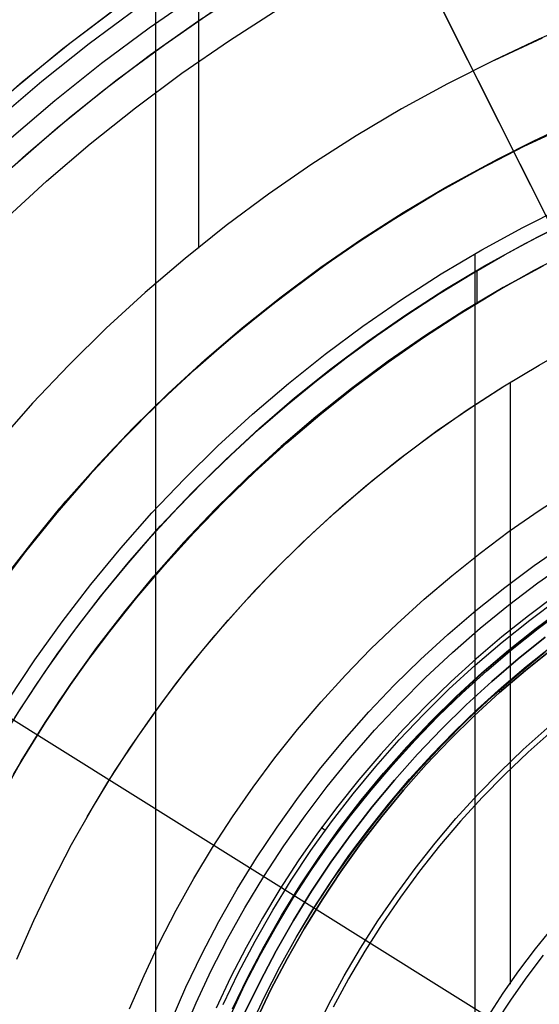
# Model space of a CAD drawing. Header units: millimetres. Extents: x 10802 to 11966, y -167 to 850.
# Tile 71 of 182: x 11343 to 11361, y 498 to 532. Entities that reach past the tile are written whole.
import ezdxf

# ---------------------------------------------------------------- set-up
doc = ezdxf.new("R2010")
doc.units = ezdxf.units.MM
for name, color, linetype in [('1', 7, 'Continuous'), ('color', 7, 'Continuous'), ('luz', 7, 'Continuous')]:
    doc.layers.add(name, color=color, linetype=linetype)

msp = doc.modelspace()

# ---------------------------------------------------------------- linework, layer by layer
at = {"layer": '1', "color": 250, "true_color": 0x111111}
for p, q in [((11347.688, 541.189, 45.792), (11347.688, 424.503, 45.792)), ((11349.189, 538.679, 61.1), (11349.189, 524.181, 61.1)), ((11347.474, 531.86, 241.281), (11349.186, 533.042, 241.281)), ((11350.267, 531.417, 236.621), (11351.963, 532.503, 236.621)), ((11345.803, 530.62, 241.281), (11347.474, 531.86, 241.281)), ((11362.615, 532.138, 61.1), (11361.05, 531.462, 61.1)), ((11348.61, 530.273, 236.621), (11350.267, 531.417, 236.621)), ((11359.508, 530.734, 61.1), (11361.175, 531.502, 61.1)), ((11361.05, 531.462, 61.1), (11359.508, 530.734, 61.1)), ((11344.176, 529.322, 241.281), (11345.803, 530.62, 241.281)), ((11359.508, 530.734, 61.1), (11357.869, 529.909, 61.1)), ((11346.993, 529.073, 236.621), (11348.61, 530.273, 236.621)), ((11357.869, 529.909, 61.1), (11356.26, 529.028, 61.1)), ((11342.594, 527.969, 241.281), (11344.176, 529.322, 241.281)), ((11345.419, 527.817, 236.621), (11346.993, 529.073, 236.621)), ((11356.26, 529.028, 61.1), (11354.682, 528.093, 61.1)), ((11360.87, 527.907, 75.162), (11362.438, 528.629, 75.162)), ((11362.139, 528.503, 64.238), (11360.87, 527.907, 64.238)), ((11360.87, 527.907, 86.085), (11362.139, 528.503, 86.085)), ((11354.682, 528.093, 61.1), (11353.137, 527.103, 61.1)), ((11343.889, 526.508, 236.621), (11345.419, 527.817, 236.621)), ((11359.327, 527.131, 75.162), (11360.87, 527.907, 75.162)), ((11360.87, 527.907, 64.238), (11359.617, 527.276, 64.238)), ((11359.617, 527.276, 86.085), (11360.87, 527.907, 86.085)), ((11353.137, 527.103, 61.1), (11351.627, 526.06, 61.1)), ((11357.813, 526.302, 75.162), (11359.327, 527.131, 75.162)), ((11359.617, 527.276, 64.238), (11358.382, 526.61, 64.238)), ((11358.382, 526.61, 86.085), (11359.617, 527.276, 86.085)), ((11342.405, 525.147, 236.621), (11343.889, 526.508, 236.621)), ((11358.382, 526.61, 64.238), (11357.166, 525.911, 64.238)), ((11357.166, 525.911, 86.085), (11358.382, 526.61, 86.085)), ((11351.627, 526.06, 61.1), (11350.154, 524.966, 61.1)), ((11356.327, 525.422, 75.162), (11357.813, 526.302, 75.162)), ((11357.166, 525.911, 64.238), (11355.97, 525.178, 64.238)), ((11355.97, 525.178, 86.085), (11357.166, 525.911, 86.085)), ((11354.873, 524.491, 75.162), (11356.327, 525.422, 75.162)), ((11360.497, 524.901, 228.525), (11361.962, 525.638, 228.525)), ((11355.97, 525.178, 64.238), (11354.794, 524.414, 64.238)), ((11354.794, 524.414, 86.085), (11355.97, 525.178, 86.085)), ((11360.573, 524.345, 89.131), (11362.013, 525.076, 89.131)), ((11361.015, 524.57, 89.131), (11362.191, 525.163, 89.131)), ((11350.154, 524.966, 61.1), (11348.72, 523.822, 61.1)), ((11359.059, 524.115, 228.525), (11360.497, 524.901, 228.525)), ((11353.453, 523.51, 75.162), (11354.873, 524.491, 75.162)), ((11354.794, 524.414, 64.238), (11353.639, 523.617, 64.238)), ((11353.639, 523.617, 86.085), (11354.794, 524.414, 86.085)), ((11359.159, 523.564, 89.131), (11360.573, 524.345, 89.131)), ((11359.856, 523.945, 89.131), (11361.015, 524.57, 89.131)), ((11357.649, 523.278, 228.525), (11359.059, 524.115, 228.525)), ((11358.822, 523.979, 228.525), (11358.822, 441.714, 228.525)), ((11360.886, 523.413, 95.668), (11362.218, 524.11, 95.668)), ((11348.72, 523.822, 61.1), (11347.326, 522.629, 61.1)), ((11353.639, 523.617, 64.238), (11352.506, 522.789, 64.238)), ((11352.506, 522.789, 86.085), (11353.639, 523.617, 86.085)), ((11358.714, 523.288, 89.131), (11359.856, 523.945, 89.131)), ((11352.066, 522.481, 75.162), (11353.453, 523.51, 75.162)), ((11356.268, 522.394, 228.525), (11357.649, 523.278, 228.525)), ((11357.59, 522.6, 89.131), (11358.714, 523.288, 89.131)), ((11357.773, 522.735, 89.131), (11359.159, 523.564, 89.131)), ((11358.894, 523.394, 89.131), (11358.894, 522.27, 89.131)), ((11359.576, 522.672, 95.668), (11360.886, 523.413, 95.668)), ((11361.198, 523.566, 89.131), (11359.806, 522.804, 89.131)), ((11359.806, 522.804, 92.4), (11361.198, 523.566, 92.4)), ((11347.326, 522.629, 61.1), (11345.974, 521.389, 61.1)), ((11352.506, 522.789, 64.238), (11351.397, 521.93, 64.238)), ((11351.397, 521.93, 86.085), (11352.506, 522.789, 86.085)), ((11356.416, 521.858, 89.131), (11357.773, 522.735, 89.131)), ((11356.485, 521.882, 89.131), (11357.59, 522.6, 89.131)), ((11358.291, 521.89, 95.668), (11359.576, 522.672, 95.668)), ((11359.806, 522.804, 89.131), (11358.44, 521.994, 89.131)), ((11358.44, 521.994, 92.4), (11359.806, 522.804, 92.4)), ((11350.716, 521.404, 75.162), (11352.066, 522.481, 75.162)), ((11354.919, 521.463, 228.525), (11356.268, 522.394, 228.525)), ((11351.397, 521.93, 64.238), (11350.312, 521.042, 64.238)), ((11350.312, 521.042, 86.085), (11351.397, 521.93, 86.085)), ((11358.44, 521.994, 89.131), (11357.103, 521.138, 89.131)), ((11357.103, 521.138, 92.4), (11358.44, 521.994, 92.4)), ((11355.09, 520.936, 89.131), (11356.416, 521.858, 89.131)), ((11355.401, 521.134, 89.131), (11356.485, 521.882, 89.131)), ((11357.031, 521.068, 95.668), (11358.291, 521.89, 95.668)), ((11345.974, 521.389, 61.1), (11344.666, 520.103, 61.1)), ((11349.405, 520.282, 75.162), (11350.716, 521.404, 75.162)), ((11353.602, 520.485, 228.525), (11354.919, 521.463, 228.525)), ((11350.312, 521.042, 64.238), (11349.252, 520.123, 64.238)), ((11349.252, 520.123, 86.085), (11350.312, 521.042, 86.085)), ((11353.797, 519.968, 89.131), (11355.09, 520.936, 89.131)), ((11354.337, 520.356, 89.131), (11355.401, 521.134, 89.131)), ((11357.103, 521.138, 89.131), (11355.797, 520.236, 89.131)), ((11355.797, 520.236, 92.4), (11357.103, 521.138, 92.4)), ((11355.797, 520.206, 95.668), (11357.031, 521.068, 95.668)), ((11361.058, 520.106, 98.631), (11362.281, 520.807, 98.631)), ((11348.132, 519.115, 75.162), (11349.405, 520.282, 75.162)), ((11352.32, 519.463, 228.525), (11353.602, 520.485, 228.525)), ((11353.296, 519.55, 89.131), (11354.337, 520.356, 89.131)), ((11355.797, 520.236, 89.131), (11354.522, 519.29, 89.131)), ((11354.522, 519.29, 92.4), (11355.797, 520.236, 92.4)), ((11354.592, 519.305, 95.668), (11355.797, 520.206, 95.668)), ((11344.666, 520.103, 61.1), (11343.403, 518.772, 61.1)), ((11349.252, 520.123, 64.238), (11348.217, 519.176, 64.238)), ((11348.217, 519.176, 86.085), (11349.252, 520.123, 86.085)), ((11352.537, 518.957, 89.131), (11353.797, 519.968, 89.131)), ((11359.791, 519.346, 98.631), (11361.058, 520.106, 98.631)), ((11359.85, 519.382, 98.631), (11361.058, 520.106, 98.631)), ((11352.276, 518.715, 89.131), (11353.296, 519.55, 89.131)), ((11360.055, 519.5, 98.631), (11360.055, 498.524, 98.631)), ((11348.217, 519.176, 64.238), (11347.21, 518.201, 64.238)), ((11347.21, 518.201, 86.085), (11348.217, 519.176, 86.085)), ((11351.074, 518.397, 228.525), (11352.32, 519.463, 228.525)), ((11354.522, 519.29, 89.131), (11353.281, 518.3, 89.131)), ((11353.281, 518.3, 92.4), (11354.522, 519.29, 92.4)), ((11353.415, 518.366, 95.668), (11354.592, 519.305, 95.668)), ((11358.552, 518.542, 98.631), (11359.791, 519.346, 98.631)), ((11358.667, 518.619, 98.631), (11359.85, 519.382, 98.631)), ((11346.901, 517.905, 75.162), (11348.132, 519.115, 75.162)), ((11351.313, 517.903, 89.131), (11352.537, 518.957, 89.131)), ((11343.403, 518.772, 61.1), (11342.187, 517.398, 61.1)), ((11351.281, 517.853, 89.131), (11352.276, 518.715, 89.131)), ((11357.341, 517.697, 98.631), (11358.552, 518.542, 98.631)), ((11357.509, 517.818, 98.631), (11358.667, 518.619, 98.631)), ((11347.21, 518.201, 64.238), (11346.23, 517.198, 64.238)), ((11346.23, 517.198, 86.085), (11347.21, 518.201, 86.085)), ((11349.866, 517.289, 228.525), (11351.074, 518.397, 228.525)), ((11353.281, 518.3, 89.131), (11352.075, 517.268, 89.131)), ((11352.075, 517.268, 92.4), (11353.281, 518.3, 92.4)), ((11352.269, 517.391, 95.668), (11353.415, 518.366, 95.668)), ((11345.712, 516.653, 75.162), (11346.901, 517.905, 75.162)), ((11350.126, 516.807, 89.131), (11351.313, 517.903, 89.131)), ((11350.31, 516.964, 89.131), (11351.281, 517.853, 89.131)), ((11356.379, 516.979, 98.631), (11357.509, 517.818, 98.631)), ((11356.159, 516.81, 98.631), (11357.341, 517.697, 98.631)), ((11346.23, 517.198, 64.238), (11345.28, 516.168, 64.238)), ((11345.28, 516.168, 86.085), (11346.23, 517.198, 86.085)), ((11348.697, 516.14, 228.525), (11349.866, 517.289, 228.525)), ((11352.075, 517.268, 89.131), (11350.905, 516.195, 89.131)), ((11350.905, 516.195, 92.4), (11352.075, 517.268, 92.4)), ((11351.154, 516.38, 95.668), (11352.269, 517.391, 95.668)), ((11348.978, 515.672, 89.131), (11350.126, 516.807, 89.131)), ((11349.364, 516.048, 89.131), (11350.31, 516.964, 89.131)), ((11355.009, 515.883, 98.631), (11356.159, 516.81, 98.631)), ((11355.276, 516.104, 98.631), (11356.379, 516.979, 98.631)), ((11344.567, 515.36, 75.162), (11345.712, 516.653, 75.162)), ((11345.28, 516.168, 64.238), (11344.358, 515.112, 64.238)), ((11344.358, 515.112, 86.085), (11345.28, 516.168, 86.085)), ((11347.568, 514.951, 228.525), (11348.697, 516.14, 228.525)), ((11350.905, 516.195, 89.131), (11349.772, 515.082, 89.131)), ((11349.772, 515.082, 92.4), (11350.905, 516.195, 92.4)), ((11350.072, 515.334, 95.668), (11351.154, 516.38, 95.668)), ((11354.202, 515.193, 98.631), (11355.276, 516.104, 98.631)), ((11348.444, 515.106, 89.131), (11349.364, 516.048, 89.131)), ((11353.891, 514.918, 98.631), (11355.009, 515.883, 98.631)), ((11361.059, 515.039, 223.919), (11362.121, 515.731, 223.919)), ((11347.869, 514.497, 89.131), (11348.978, 515.672, 89.131)), ((11343.468, 514.029, 75.162), (11344.567, 515.36, 75.162)), ((11344.358, 515.112, 64.238), (11343.468, 514.029, 64.238)), ((11343.468, 514.029, 86.085), (11344.358, 515.112, 86.085)), ((11347.551, 514.139, 89.131), (11348.444, 515.106, 89.131)), ((11349.772, 515.082, 89.131), (11348.679, 513.931, 89.131)), ((11348.679, 513.931, 92.4), (11349.772, 515.082, 92.4)), ((11349.024, 514.255, 95.668), (11350.072, 515.334, 95.668)), ((11353.159, 514.248, 98.631), (11354.202, 515.193, 98.631)), ((11360.02, 514.312, 223.919), (11361.059, 515.039, 223.919)), ((11346.48, 513.723, 228.525), (11347.568, 514.951, 228.525)), ((11352.807, 513.914, 98.631), (11353.891, 514.918, 98.631)), ((11346.801, 513.285, 89.131), (11347.869, 514.497, 89.131)), ((11342.415, 512.661, 75.162), (11343.468, 514.029, 75.162)), ((11343.468, 514.029, 64.238), (11342.608, 512.922, 64.238)), ((11342.608, 512.922, 86.085), (11343.468, 514.029, 86.085)), ((11346.686, 513.146, 89.131), (11347.551, 514.139, 89.131)), ((11348.011, 513.142, 95.668), (11349.024, 514.255, 95.668)), ((11352.147, 513.269, 98.631), (11353.159, 514.248, 98.631)), ((11359.005, 513.553, 223.919), (11360.02, 514.312, 223.919)), ((11345.436, 512.459, 228.525), (11346.48, 513.723, 228.525)), ((11348.679, 513.931, 89.131), (11347.627, 512.743, 89.131)), ((11347.627, 512.743, 92.4), (11348.679, 513.931, 92.4)), ((11351.758, 512.874, 98.631), (11352.807, 513.914, 98.631)), ((11360.892, 513.12, 223.735), (11361.95, 513.85, 223.735)), ((11358.014, 512.763, 223.919), (11359.005, 513.553, 223.919)), ((11345.775, 512.037, 89.131), (11346.801, 513.285, 89.131)), ((11345.849, 512.13, 89.131), (11346.686, 513.146, 89.131)), ((11347.034, 511.999, 95.668), (11348.011, 513.142, 95.668)), ((11351.168, 512.257, 98.631), (11352.147, 513.269, 98.631)), ((11359.86, 512.354, 223.735), (11360.892, 513.12, 223.735)), ((11361.017, 512.512, 223.759), (11362.063, 513.25, 223.759)), ((11347.627, 512.743, 89.131), (11346.616, 511.519, 89.131)), ((11346.616, 511.519, 92.4), (11347.627, 512.743, 92.4)), ((11350.745, 511.799, 98.631), (11351.758, 512.874, 98.631)), ((11357.048, 511.941, 223.919), (11358.014, 512.763, 223.919)), ((11344.436, 511.16, 228.525), (11345.436, 512.459, 228.525)), ((11358.855, 511.553, 223.735), (11359.86, 512.354, 223.735)), ((11359.998, 511.739, 223.759), (11361.017, 512.512, 223.759)), ((11344.793, 510.755, 89.131), (11345.775, 512.037, 89.131)), ((11345.042, 511.09, 89.131), (11345.849, 512.13, 89.131)), ((11346.096, 510.824, 95.668), (11347.034, 511.999, 95.668)), ((11350.223, 511.214, 98.631), (11351.168, 512.257, 98.631)), ((11361.629, 512.068, 224.502), (11360.686, 511.363, 224.502)), ((11360.735, 511.217, 227.75), (11361.728, 511.954, 227.75)), ((11349.77, 510.69, 98.631), (11350.745, 511.799, 98.631)), ((11356.109, 511.09, 223.919), (11357.048, 511.941, 223.919)), ((11359.005, 510.931, 223.759), (11359.998, 511.739, 223.759)), ((11360.954, 510.933, 225.2), (11361.936, 511.662, 225.2)), ((11361.945, 511.65, 224.343), (11360.963, 510.921, 224.343)), ((11361.025, 510.921, 223.485), (11361.954, 511.615, 223.485)), ((11346.616, 511.519, 89.131), (11345.647, 510.261, 89.131)), ((11345.647, 510.261, 92.4), (11346.616, 511.519, 92.4)), ((11357.878, 510.717, 223.735), (11358.855, 511.553, 223.735)), ((11360.686, 511.363, 224.502), (11359.765, 510.629, 224.502)), ((11343.482, 509.827, 228.525), (11344.436, 511.16, 228.525)), ((11344.265, 510.027, 89.131), (11345.042, 511.09, 89.131)), ((11349.312, 510.14, 98.631), (11350.223, 511.214, 98.631)), ((11355.198, 510.209, 223.919), (11356.109, 511.09, 223.919)), ((11358.04, 510.09, 223.759), (11359.005, 510.931, 223.759)), ((11359.769, 510.446, 227.75), (11360.735, 511.217, 227.75)), ((11359.997, 510.17, 225.2), (11360.954, 510.933, 225.2)), ((11360.963, 510.921, 224.343), (11360.007, 510.159, 224.343)), ((11360.119, 510.198, 223.485), (11361.025, 510.921, 223.485)), ((11343.856, 509.439, 89.131), (11344.793, 510.755, 89.131)), ((11345.196, 509.62, 95.668), (11346.096, 510.824, 95.668)), ((11348.834, 509.547, 98.631), (11349.77, 510.69, 98.631)), ((11356.931, 509.848, 223.735), (11357.878, 510.717, 223.735)), ((11359.765, 510.629, 224.502), (11358.869, 509.866, 224.502)), ((11345.647, 510.261, 89.131), (11344.723, 508.97, 89.131)), ((11344.723, 508.97, 92.4), (11345.647, 510.261, 92.4)), ((11358.83, 509.643, 227.75), (11359.769, 510.446, 227.75)), ((11360.611, 509.603, 222.7), (11361.498, 510.307, 222.7)), ((11343.518, 508.942, 89.131), (11344.265, 510.027, 89.131)), ((11348.437, 509.037, 98.631), (11349.312, 510.14, 98.631)), ((11354.315, 509.3, 223.919), (11355.198, 510.209, 223.919)), ((11357.105, 509.216, 223.759), (11358.04, 510.09, 223.759)), ((11359.068, 509.375, 225.2), (11359.997, 510.17, 225.2)), ((11360.007, 510.159, 224.343), (11359.077, 509.364, 224.343)), ((11359.236, 509.447, 223.485), (11360.119, 510.198, 223.485)), ((11360.336, 509.344, 222.7), (11361.273, 510.106, 222.7)), ((11361.512, 510.208, 225.2), (11360.58, 509.465, 225.2)), ((11360.58, 509.465, 227.75), (11361.512, 510.208, 227.75)), ((11360.58, 509.465, 226.475), (11361.512, 510.208, 226.475)), ((11342.574, 508.462, 228.525), (11343.482, 509.827, 228.525)), ((11344.337, 508.387, 95.668), (11345.196, 509.62, 95.668)), ((11347.937, 508.373, 98.631), (11348.834, 509.547, 98.631)), ((11356.014, 508.947, 223.735), (11356.931, 509.848, 223.735)), ((11357.919, 508.807, 227.75), (11358.83, 509.643, 227.75)), ((11358.869, 509.866, 224.502), (11357.997, 509.075, 224.502)), ((11359.747, 508.87, 222.7), (11360.611, 509.603, 222.7)), ((11342.964, 508.092, 89.131), (11343.856, 509.439, 89.131)), ((11353.462, 508.363, 223.919), (11354.315, 509.3, 223.919)), ((11356.2, 508.311, 223.759), (11357.105, 509.216, 223.759)), ((11358.166, 508.548, 225.2), (11359.068, 509.375, 225.2)), ((11359.077, 509.364, 224.343), (11358.176, 508.537, 224.343)), ((11358.378, 508.669, 223.485), (11359.236, 509.447, 223.485)), ((11359.426, 508.551, 222.7), (11360.336, 509.344, 222.7)), ((11360.58, 509.465, 225.2), (11359.674, 508.69, 225.2)), ((11359.674, 508.69, 227.75), (11360.58, 509.465, 227.75)), ((11359.674, 508.69, 226.475), (11360.58, 509.465, 226.475)), ((11342.802, 507.837, 89.131), (11343.518, 508.942, 89.131)), ((11344.723, 508.97, 89.131), (11343.844, 507.648, 89.131)), ((11343.844, 507.648, 92.4), (11344.723, 508.97, 92.4)), ((11347.598, 507.907, 98.631), (11348.437, 509.037, 98.631)), ((11355.129, 508.015, 223.735), (11356.014, 508.947, 223.735)), ((11357.997, 509.075, 224.502), (11357.15, 508.257, 224.502)), ((11358.908, 508.11, 222.7), (11359.747, 508.87, 222.7)), ((11357.038, 507.941, 227.75), (11357.919, 508.807, 227.75)), ((11357.294, 507.69, 225.2), (11358.166, 508.548, 225.2)), ((11358.176, 508.537, 224.343), (11357.304, 507.68, 224.343)), ((11357.545, 507.863, 223.485), (11358.378, 508.669, 223.485)), ((11358.543, 507.726, 222.7), (11359.426, 508.551, 222.7)), ((11359.674, 508.69, 225.2), (11358.796, 507.884, 225.2)), ((11358.796, 507.884, 227.75), (11359.674, 508.69, 227.75)), ((11358.796, 507.884, 226.475), (11359.674, 508.69, 226.475)), ((11343.519, 507.127, 95.668), (11344.337, 508.387, 95.668)), ((11347.081, 507.17, 98.631), (11347.937, 508.373, 98.631)), ((11352.64, 507.4, 223.919), (11353.462, 508.363, 223.919)), ((11355.326, 507.376, 223.759), (11356.2, 508.311, 223.759)), ((11357.15, 508.257, 224.502), (11356.331, 507.413, 224.502)), ((11342.12, 506.715, 89.131), (11342.964, 508.092, 89.131)), ((11346.797, 506.749, 98.631), (11347.598, 507.907, 98.631)), ((11354.277, 507.053, 223.735), (11355.129, 508.015, 223.735)), ((11356.187, 507.045, 227.75), (11357.038, 507.941, 227.75)), ((11356.737, 507.032, 223.485), (11357.545, 507.863, 223.485)), ((11358.796, 507.884, 225.2), (11357.946, 507.049, 225.2)), ((11357.946, 507.049, 227.75), (11358.796, 507.884, 227.75)), ((11357.946, 507.049, 226.475), (11358.796, 507.884, 226.475)), ((11358.094, 507.322, 222.7), (11358.908, 508.11, 222.7)), ((11343.844, 507.648, 89.131), (11343.011, 506.297, 89.131)), ((11343.011, 506.297, 92.4), (11343.844, 507.648, 92.4)), ((11356.451, 506.803, 225.2), (11357.294, 507.69, 225.2)), ((11357.304, 507.68, 224.343), (11356.462, 506.793, 224.343)), ((11357.69, 506.873, 222.7), (11358.543, 507.726, 222.7)), ((11346.267, 505.937, 98.631), (11347.081, 507.17, 98.631)), ((11351.849, 506.411, 223.919), (11352.64, 507.4, 223.919)), ((11354.485, 506.411, 223.759), (11355.326, 507.376, 223.759)), ((11356.331, 507.413, 224.502), (11355.538, 506.543, 224.502)), ((11357.306, 506.508, 222.7), (11358.094, 507.322, 222.7)), ((11342.744, 505.84, 95.668), (11343.519, 507.127, 95.668)), ((11353.458, 506.062, 223.735), (11354.277, 507.053, 223.735)), ((11355.367, 506.12, 227.75), (11356.187, 507.045, 227.75)), ((11355.64, 505.887, 225.2), (11356.451, 506.803, 225.2)), ((11355.958, 506.176, 223.485), (11356.737, 507.032, 223.485)), ((11356.865, 505.99, 222.7), (11357.69, 506.873, 222.7)), ((11357.946, 507.049, 225.2), (11357.125, 506.185, 225.2)), ((11357.125, 506.185, 227.75), (11357.946, 507.049, 227.75)), ((11357.125, 506.185, 226.475), (11357.946, 507.049, 226.475)), ((11346.034, 505.566, 98.631), (11346.797, 506.749, 98.631)), ((11355.538, 506.543, 224.502), (11354.775, 505.649, 224.502)), ((11356.462, 506.793, 224.343), (11355.651, 505.877, 224.343)), ((11356.546, 505.669, 222.7), (11357.306, 506.508, 222.7)), ((11343.011, 506.297, 89.131), (11342.225, 504.917, 89.131)), ((11342.225, 504.917, 92.4), (11343.011, 506.297, 92.4)), ((11351.092, 505.397, 223.919), (11351.849, 506.411, 223.919)), ((11353.677, 505.418, 223.759), (11354.485, 506.411, 223.759)), ((11354.58, 505.167, 227.75), (11355.367, 506.12, 227.75)), ((11355.206, 505.295, 223.485), (11355.958, 506.176, 223.485)), ((11357.125, 506.185, 225.2), (11356.335, 505.292, 225.2)), ((11356.335, 505.292, 227.75), (11357.125, 506.185, 227.75)), ((11356.335, 505.292, 226.475), (11357.125, 506.185, 226.475)), ((11345.496, 504.677, 98.631), (11346.267, 505.937, 98.631)), ((11352.674, 505.043, 223.735), (11353.458, 506.062, 223.735)), ((11354.861, 504.944, 225.2), (11355.64, 505.887, 225.2)), ((11355.651, 505.877, 224.343), (11354.872, 504.935, 224.343)), ((11356.072, 505.08, 222.7), (11356.865, 505.99, 222.7)), ((11345.31, 504.358, 98.631), (11346.034, 505.566, 98.631)), ((11354.775, 505.649, 224.502), (11354.041, 504.73, 224.502)), ((11355.813, 504.805, 222.7), (11356.546, 505.669, 222.7)), ((11350.368, 504.358, 223.919), (11351.092, 505.397, 223.919)), ((11352.904, 504.399, 223.759), (11353.677, 505.418, 223.759)), ((11353.827, 504.188, 227.75), (11354.58, 505.167, 227.75)), ((11354.483, 504.391, 223.485), (11355.206, 505.295, 223.485)), ((11356.335, 505.292, 225.2), (11355.575, 504.374, 225.2)), ((11355.575, 504.374, 227.75), (11356.335, 505.292, 227.75)), ((11355.575, 504.374, 226.475), (11356.335, 505.292, 226.475)), ((11351.926, 503.998, 223.735), (11352.674, 505.043, 223.735)), ((11354.114, 503.974, 225.2), (11354.861, 504.944, 225.2)), ((11354.872, 504.935, 224.343), (11354.126, 503.965, 224.343)), ((11355.109, 503.918, 222.7), (11355.813, 504.805, 222.7)), ((11355.31, 504.143, 222.7), (11356.072, 505.08, 222.7)), ((11344.768, 503.392, 98.631), (11345.496, 504.677, 98.631)), ((11354.041, 504.73, 224.502), (11353.337, 503.788, 224.502)), ((11349.679, 503.297, 223.919), (11350.368, 504.358, 223.919)), ((11352.166, 503.353, 223.759), (11352.904, 504.399, 223.759)), ((11353.107, 503.183, 227.75), (11353.827, 504.188, 227.75)), ((11353.79, 503.464, 223.485), (11354.483, 504.391, 223.485)), ((11354.58, 503.181, 222.7), (11355.31, 504.143, 222.7)), ((11355.575, 504.374, 225.2), (11354.848, 503.429, 225.2)), ((11354.848, 503.429, 227.75), (11355.575, 504.374, 227.75)), ((11354.848, 503.429, 226.475), (11355.575, 504.374, 226.475)), ((11351.214, 502.928, 223.735), (11351.926, 503.998, 223.735)), ((11353.337, 503.788, 224.502), (11352.665, 502.824, 224.502)), ((11353.402, 502.979, 225.2), (11354.114, 503.974, 225.2)), ((11354.126, 503.965, 224.343), (11353.414, 502.971, 224.343)), ((11353.607, 503.889, 227.75), (11353.469, 503.989, 224.502)), ((11354.434, 503.008, 222.7), (11355.109, 503.918, 222.7)), ((11344.085, 502.082, 98.631), (11344.768, 503.392, 98.631)), ((11353.128, 502.514, 223.485), (11353.79, 503.464, 223.485)), ((11353.92, 503.661, 223.485), (11353.897, 503.678, 225.2)), ((11354.848, 503.429, 225.2), (11354.155, 502.46, 225.2)), ((11354.155, 502.46, 227.75), (11354.848, 503.429, 227.75)), ((11354.155, 502.46, 226.475), (11354.848, 503.429, 226.475)), ((11349.026, 502.213, 223.919), (11349.679, 503.297, 223.919)), ((11351.464, 502.283, 223.759), (11352.166, 503.353, 223.759)), ((11352.423, 502.154, 227.75), (11353.107, 503.183, 227.75)), ((11353.883, 502.195, 222.7), (11354.58, 503.181, 222.7)), ((11350.54, 501.834, 223.735), (11351.214, 502.928, 223.735)), ((11352.665, 502.824, 224.502), (11352.025, 501.838, 224.502)), ((11352.724, 501.96, 225.2), (11353.402, 502.979, 225.2)), ((11353.414, 502.971, 224.343), (11352.737, 501.953, 224.343)), ((11353.789, 502.077, 222.7), (11354.434, 503.008, 222.7)), ((11352.499, 501.544, 223.485), (11353.128, 502.514, 223.485)), ((11354.155, 502.46, 225.2), (11353.494, 501.467, 225.2)), ((11353.494, 501.467, 227.75), (11354.155, 502.46, 227.75)), ((11353.494, 501.467, 226.475), (11354.155, 502.46, 226.475)), ((11343.448, 500.75, 98.631), (11344.085, 502.082, 98.631)), ((11348.41, 501.107, 223.919), (11349.026, 502.213, 223.919)), ((11350.799, 501.189, 223.759), (11351.464, 502.283, 223.759)), ((11351.774, 501.102, 227.75), (11352.423, 502.154, 227.75)), ((11353.176, 501.125, 222.7), (11353.789, 502.077, 222.7)), ((11353.221, 501.185, 222.7), (11353.883, 502.195, 222.7)), ((11349.903, 500.717, 223.735), (11350.54, 501.834, 223.735)), ((11352.025, 501.838, 224.502), (11351.419, 500.831, 224.502)), ((11352.083, 500.919, 225.2), (11352.724, 501.96, 225.2)), ((11352.737, 501.953, 224.343), (11352.095, 500.912, 224.343)), ((11351.902, 500.552, 223.485), (11352.499, 501.544, 223.485)), ((11353.494, 501.467, 225.2), (11352.869, 500.453, 225.2)), ((11352.869, 500.453, 227.75), (11353.494, 501.467, 227.75)), ((11352.869, 500.453, 226.475), (11353.494, 501.467, 226.475)), ((11347.831, 499.981, 223.919), (11348.41, 501.107, 223.919)), ((11350.197, 500.106, 223.759), (11350.799, 501.189, 223.759)), ((11351.162, 500.028, 227.75), (11351.774, 501.102, 227.75)), ((11352.593, 500.153, 222.7), (11353.221, 501.185, 222.7)), ((11352.593, 500.153, 222.7), (11353.176, 501.125, 222.7)), ((11342.856, 499.396, 98.631), (11343.448, 500.75, 98.631)), ((11349.306, 499.578, 223.735), (11349.903, 500.717, 223.735)), ((11351.419, 500.831, 224.502), (11350.847, 499.805, 224.502)), ((11351.477, 499.856, 225.2), (11352.083, 500.919, 225.2)), ((11352.095, 500.912, 224.343), (11351.49, 499.849, 224.343)), ((11351.338, 499.542, 223.485), (11351.902, 500.552, 223.485)), ((11352.869, 500.453, 225.2), (11352.279, 499.417, 225.2)), ((11352.279, 499.417, 227.75), (11352.869, 500.453, 227.75)), ((11352.279, 499.417, 226.475), (11352.869, 500.453, 226.475)), ((11361.522, 500.508, 98.631), (11360.919, 499.762, 98.631)), ((11347.29, 498.836, 223.919), (11347.831, 499.981, 223.919)), ((11349.633, 499.003, 223.759), (11350.197, 500.106, 223.759)), ((11350.588, 498.934, 227.75), (11351.162, 500.028, 227.75)), ((11352.026, 499.131, 222.7), (11352.593, 500.153, 222.7)), ((11350.847, 499.805, 224.502), (11350.309, 498.759, 224.502)), ((11350.908, 498.773, 225.2), (11351.477, 499.856, 225.2)), ((11351.49, 499.849, 224.343), (11350.921, 498.766, 224.343)), ((11360.919, 499.762, 98.631), (11360.341, 498.996, 98.631)), ((11348.748, 498.42, 223.735), (11349.306, 499.578, 223.735)), ((11350.809, 498.512, 223.485), (11351.338, 499.542, 223.485)), ((11352.279, 499.417, 225.2), (11351.725, 498.362, 225.2)), ((11351.725, 498.362, 227.75), (11352.279, 499.417, 227.75)), ((11351.725, 498.362, 226.475), (11352.279, 499.417, 226.475)), ((11360.639, 498.78, 45.792), (11361.209, 499.536, 45.792)), ((11349.106, 497.881, 223.759), (11349.633, 499.003, 223.759)), ((11350.052, 497.82, 227.75), (11350.588, 498.934, 227.75)), ((11351.493, 498.09, 222.7), (11352.026, 499.131, 222.7)), ((11360.341, 498.996, 98.631), (11359.791, 498.211, 98.631)), ((11346.787, 497.674, 223.919), (11347.29, 498.836, 223.919)), ((11350.309, 498.759, 224.502), (11349.807, 497.696, 224.502)), ((11350.377, 497.67, 225.2), (11350.908, 498.773, 225.2)), ((11350.921, 498.766, 224.343), (11350.391, 497.664, 224.343)), ((11360.096, 498.004, 45.792), (11360.639, 498.78, 45.792)), ((11348.231, 497.244, 223.735), (11348.748, 498.42, 223.735)), ((11350.315, 497.465, 223.485), (11350.809, 498.512, 223.485)), ((11351.725, 498.362, 225.2), (11351.208, 497.288, 225.2)), ((11351.208, 497.288, 227.75), (11351.725, 498.362, 227.75)), ((11351.208, 497.288, 226.475), (11351.725, 498.362, 226.475)), ((11348.617, 496.742, 223.759), (11349.106, 497.881, 223.759)), ((11350.996, 497.032, 222.7), (11351.493, 498.09, 222.7)), ((11359.791, 498.211, 98.631), (11359.269, 497.406, 98.631)), ((11359.579, 497.211, 45.792), (11360.096, 498.004, 45.792))]:
    msp.add_line(p, q, dxfattribs=at)
at = {"layer": '1', "color": 29, "true_color": 0x4d342b}
for p, q in [((11349.206, 532.112, 70.562), (11350.938, 533.242, 70.562)), ((11347.514, 530.923, 70.562), (11349.206, 532.112, 70.562)), ((11345.865, 529.675, 70.562), (11347.514, 530.923, 70.562)), ((11344.26, 528.372, 70.562), (11345.865, 529.675, 70.562)), ((11362.116, 528.466, 34.462), (11360.543, 527.727, 34.462)), ((11362.116, 528.466, 42.462), (11360.543, 527.727, 42.462)), ((11362.116, 528.466, 70.562), (11360.543, 527.727, 70.562)), ((11362.116, 528.466, 76.062), (11360.543, 527.727, 76.062)), ((11360.543, 527.727, 38.462), (11362.116, 528.466, 38.462)), ((11360.543, 527.727, 73.312), (11362.116, 528.466, 73.312)), ((11342.701, 527.013, 70.562), (11344.26, 528.372, 70.562)), ((11360.543, 527.727, 34.462), (11358.997, 526.935, 34.462)), ((11360.543, 527.727, 42.462), (11358.997, 526.935, 42.462)), ((11360.543, 527.727, 70.562), (11358.997, 526.935, 70.562)), ((11360.543, 527.727, 76.062), (11358.997, 526.935, 76.062)), ((11358.997, 526.935, 38.462), (11360.543, 527.727, 38.462)), ((11358.997, 526.935, 73.312), (11360.543, 527.727, 73.312)), ((11358.997, 526.935, 34.462), (11357.479, 526.089, 34.462)), ((11358.997, 526.935, 42.462), (11357.479, 526.089, 42.462)), ((11358.997, 526.935, 70.562), (11357.479, 526.089, 70.562)), ((11358.997, 526.935, 76.062), (11357.479, 526.089, 76.062)), ((11357.479, 526.089, 38.462), (11358.997, 526.935, 38.462)), ((11357.479, 526.089, 73.312), (11358.997, 526.935, 73.312)), ((11357.479, 526.089, 34.462), (11355.991, 525.191, 34.462)), ((11357.479, 526.089, 42.462), (11355.991, 525.191, 42.462)), ((11357.479, 526.089, 70.562), (11355.991, 525.191, 70.562)), ((11357.479, 526.089, 76.062), (11355.991, 525.191, 76.062)), ((11355.991, 525.191, 38.462), (11357.479, 526.089, 38.462)), ((11355.991, 525.191, 73.312), (11357.479, 526.089, 73.312)), ((11357.769, 526.256, 42.462), (11357.769, 526.256, 34.462)), ((11357.769, 526.256, 76.062), (11357.769, 526.256, 70.562)), ((11355.991, 525.191, 34.462), (11354.536, 524.242, 34.462)), ((11355.991, 525.191, 42.462), (11354.536, 524.242, 42.462)), ((11355.991, 525.191, 70.562), (11354.536, 524.242, 70.562)), ((11355.991, 525.191, 76.062), (11354.536, 524.242, 76.062)), ((11354.536, 524.242, 38.462), (11355.991, 525.191, 38.462)), ((11354.536, 524.242, 73.312), (11355.991, 525.191, 73.312)), ((11354.536, 524.242, 34.462), (11353.114, 523.243, 34.462)), ((11354.536, 524.242, 42.462), (11353.114, 523.243, 42.462)), ((11354.536, 524.242, 70.562), (11353.114, 523.243, 70.562)), ((11354.536, 524.242, 76.062), (11353.114, 523.243, 76.062)), ((11353.114, 523.243, 38.462), (11354.536, 524.242, 38.462)), ((11353.114, 523.243, 73.312), (11354.536, 524.242, 73.312)), ((11353.114, 523.243, 34.462), (11351.728, 522.195, 34.462)), ((11353.114, 523.243, 42.462), (11351.728, 522.195, 42.462)), ((11353.114, 523.243, 70.562), (11351.728, 522.195, 70.562)), ((11353.114, 523.243, 76.062), (11351.728, 522.195, 76.062)), ((11351.728, 522.195, 38.462), (11353.114, 523.243, 38.462)), ((11351.728, 522.195, 73.312), (11353.114, 523.243, 73.312)), ((11351.728, 522.195, 34.462), (11350.379, 521.099, 34.462)), ((11351.728, 522.195, 42.462), (11350.379, 521.099, 42.462)), ((11351.728, 522.195, 70.562), (11350.379, 521.099, 70.562)), ((11351.728, 522.195, 76.062), (11350.379, 521.099, 76.062)), ((11350.379, 521.099, 38.462), (11351.728, 522.195, 38.462)), ((11350.379, 521.099, 73.312), (11351.728, 522.195, 73.312)), ((11350.379, 521.099, 34.462), (11349.07, 519.957, 34.462)), ((11350.379, 521.099, 42.462), (11349.07, 519.957, 42.462)), ((11350.379, 521.099, 70.562), (11349.07, 519.957, 70.562)), ((11350.379, 521.099, 76.062), (11349.07, 519.957, 76.062)), ((11349.07, 519.957, 38.462), (11350.379, 521.099, 38.462)), ((11349.07, 519.957, 73.312), (11350.379, 521.099, 73.312)), ((11349.07, 519.957, 34.462), (11347.8, 518.771, 34.462)), ((11349.07, 519.957, 42.462), (11347.8, 518.771, 42.462)), ((11349.07, 519.957, 70.562), (11347.8, 518.771, 70.562)), ((11349.07, 519.957, 76.062), (11347.8, 518.771, 76.062)), ((11347.8, 518.771, 38.462), (11349.07, 519.957, 38.462)), ((11347.8, 518.771, 73.312), (11349.07, 519.957, 73.312)), ((11347.8, 518.771, 34.462), (11346.573, 517.541, 34.462)), ((11347.8, 518.771, 42.462), (11346.573, 517.541, 42.462)), ((11347.8, 518.771, 70.562), (11346.573, 517.541, 70.562)), ((11347.8, 518.771, 76.062), (11346.573, 517.541, 76.062)), ((11346.573, 517.541, 38.462), (11347.8, 518.771, 38.462)), ((11346.573, 517.541, 73.312), (11347.8, 518.771, 73.312)), ((11346.573, 517.541, 34.462), (11345.389, 516.269, 34.462)), ((11346.573, 517.541, 42.462), (11345.389, 516.269, 42.462)), ((11346.573, 517.541, 70.562), (11345.389, 516.269, 70.562)), ((11346.573, 517.541, 76.062), (11345.389, 516.269, 76.062)), ((11345.389, 516.269, 38.462), (11346.573, 517.541, 38.462)), ((11345.389, 516.269, 73.312), (11346.573, 517.541, 73.312)), ((11345.389, 516.269, 34.462), (11344.25, 514.957, 34.462)), ((11345.389, 516.269, 42.462), (11344.25, 514.957, 42.462)), ((11345.389, 516.269, 70.562), (11344.25, 514.957, 70.562)), ((11345.389, 516.269, 76.062), (11344.25, 514.957, 76.062)), ((11344.25, 514.957, 38.462), (11345.389, 516.269, 38.462)), ((11344.25, 514.957, 73.312), (11345.389, 516.269, 73.312)), ((11344.25, 514.957, 34.462), (11343.157, 513.606, 34.462)), ((11344.25, 514.957, 42.462), (11343.157, 513.606, 42.462)), ((11344.25, 514.957, 70.562), (11343.157, 513.606, 70.562)), ((11344.25, 514.957, 76.062), (11343.157, 513.606, 76.062)), ((11343.157, 513.606, 38.462), (11344.25, 514.957, 38.462)), ((11343.157, 513.606, 73.312), (11344.25, 514.957, 73.312)), ((11343.157, 513.606, 34.462), (11342.112, 512.217, 34.462)), ((11343.157, 513.606, 42.462), (11342.112, 512.217, 42.462)), ((11343.157, 513.606, 70.562), (11342.112, 512.217, 70.562)), ((11343.157, 513.606, 76.062), (11342.112, 512.217, 76.062)), ((11342.112, 512.217, 38.462), (11343.157, 513.606, 38.462)), ((11342.112, 512.217, 73.312), (11343.157, 513.606, 73.312))]:
    msp.add_line(p, q, dxfattribs=at)
at = {"layer": 'color', "color": 254, "true_color": 0xcad1ee}
for p, q in [((11349.862, 548.109, 21.262), (11366.888, 514.136, 21.262)), ((11368.098, 511.743, 19.162), (11355.919, 536.044, 19.162)), ((11346.341, 532.543, 21.262), (11344.703, 531.306, 21.262)), ((11345.382, 531.315, 17.162), (11347.077, 532.57, 17.162)), ((11346.146, 532.4, 19.162), (11344.466, 531.12, 19.162)), ((11346.146, 532.4, 20.212), (11344.466, 531.12, 20.212)), ((11348.01, 531.278, 19.162), (11349.702, 532.443, 19.162)), ((11348.01, 531.278, 17.162), (11349.702, 532.443, 17.162)), ((11348.01, 531.278, 18.162), (11349.702, 532.443, 18.162)), ((11344.703, 531.306, 21.262), (11343.047, 529.965, 21.262)), ((11343.731, 530.002, 17.162), (11345.382, 531.315, 17.162)), ((11346.359, 530.056, 19.162), (11348.01, 531.278, 19.162)), ((11346.359, 530.056, 17.162), (11348.01, 531.278, 17.162)), ((11346.359, 530.056, 18.162), (11348.01, 531.278, 18.162)), ((11344.466, 531.12, 19.162), (11342.83, 529.782, 19.162)), ((11344.466, 531.12, 20.212), (11342.83, 529.782, 20.212)), ((11343.047, 529.965, 21.262), (11341.438, 528.567, 21.262)), ((11342.126, 528.634, 17.162), (11343.731, 530.002, 17.162)), ((11344.751, 528.778, 19.162), (11346.359, 530.056, 19.162)), ((11344.751, 528.778, 17.162), (11346.359, 530.056, 17.162)), ((11344.751, 528.778, 18.162), (11346.359, 530.056, 18.162)), ((11343.188, 527.445, 19.162), (11344.751, 528.778, 19.162)), ((11343.188, 527.445, 17.162), (11344.751, 528.778, 17.162)), ((11343.188, 527.445, 18.162), (11344.751, 528.778, 18.162)), ((11341.672, 526.059, 19.162), (11343.188, 527.445, 19.162)), ((11341.672, 526.059, 17.162), (11343.188, 527.445, 17.162)), ((11341.672, 526.059, 18.162), (11343.188, 527.445, 18.162)), ((11361.272, 510.618, 21.262), (11360.327, 509.867, 21.262)), ((11360.327, 509.867, 29.562), (11361.272, 510.618, 29.562)), ((11361.272, 510.618, 25.412), (11360.327, 509.867, 25.412)), ((11360.327, 509.867, 21.262), (11359.407, 509.082, 21.262)), ((11359.407, 509.082, 29.562), (11360.327, 509.867, 29.562)), ((11360.327, 509.867, 25.412), (11359.407, 509.082, 25.412)), ((11359.407, 509.082, 21.262), (11358.516, 508.267, 21.262)), ((11358.516, 508.267, 29.562), (11359.407, 509.082, 29.562)), ((11359.407, 509.082, 25.412), (11358.516, 508.267, 25.412)), ((11358.516, 508.267, 21.262), (11357.653, 507.421, 21.262)), ((11357.653, 507.421, 29.562), (11358.516, 508.267, 29.562)), ((11358.516, 508.267, 25.412), (11357.653, 507.421, 25.412)), ((11357.653, 507.421, 21.262), (11356.82, 506.546, 21.262)), ((11356.82, 506.546, 29.562), (11357.653, 507.421, 29.562)), ((11357.653, 507.421, 25.412), (11356.82, 506.546, 25.412)), ((11360.507, 506.706, 29.562), (11361.343, 507.454, 29.562)), ((11361.515, 507.362, 19.162), (11360.675, 506.615, 19.162)), ((11356.82, 506.546, 21.262), (11356.017, 505.643, 21.262)), ((11356.017, 505.643, 29.562), (11356.82, 506.546, 29.562)), ((11356.82, 506.546, 25.412), (11356.017, 505.643, 25.412)), ((11359.697, 505.93, 29.562), (11360.507, 506.706, 29.562)), ((11360.675, 506.615, 19.162), (11359.862, 505.838, 19.162)), ((11358.914, 505.127, 29.562), (11359.697, 505.93, 29.562)), ((11359.862, 505.838, 19.162), (11359.076, 505.034, 19.162)), ((11356.017, 505.643, 21.262), (11355.246, 504.713, 21.262)), ((11355.246, 504.713, 29.562), (11356.017, 505.643, 29.562)), ((11356.017, 505.643, 25.412), (11355.246, 504.713, 25.412)), ((11358.159, 504.297, 29.562), (11358.914, 505.127, 29.562)), ((11359.076, 505.034, 19.162), (11358.319, 504.204, 19.162)), ((11355.246, 504.713, 21.262), (11354.508, 503.756, 21.262)), ((11354.508, 503.756, 29.562), (11355.246, 504.713, 29.562)), ((11355.246, 504.713, 25.412), (11354.508, 503.756, 25.412)), ((11357.433, 503.442, 29.562), (11358.159, 504.297, 29.562)), ((11358.319, 504.204, 19.162), (11357.591, 503.347, 19.162)), ((11354.508, 503.756, 21.262), (11353.803, 502.775, 21.262)), ((11353.803, 502.775, 29.562), (11354.508, 503.756, 29.562)), ((11354.508, 503.756, 25.412), (11353.803, 502.775, 25.412)), ((11356.738, 502.562, 29.562), (11357.433, 503.442, 29.562)), ((11357.591, 503.347, 19.162), (11356.893, 502.465, 19.162)), ((11353.803, 502.775, 21.262), (11353.132, 501.77, 21.262)), ((11353.132, 501.77, 29.562), (11353.803, 502.775, 29.562)), ((11353.803, 502.775, 25.412), (11353.132, 501.77, 25.412)), ((11356.073, 501.658, 29.562), (11356.738, 502.562, 29.562)), ((11356.893, 502.465, 19.162), (11356.226, 501.56, 19.162)), ((11353.132, 501.77, 21.262), (11352.497, 500.742, 21.262)), ((11352.497, 500.742, 29.562), (11353.132, 501.77, 29.562)), ((11353.132, 501.77, 25.412), (11352.497, 500.742, 25.412)), ((11355.44, 500.732, 29.562), (11356.073, 501.658, 29.562)), ((11356.226, 501.56, 19.162), (11355.591, 500.632, 19.162)), ((11352.497, 500.742, 21.262), (11351.897, 499.693, 21.262)), ((11351.897, 499.693, 29.562), (11352.497, 500.742, 29.562)), ((11352.497, 500.742, 25.412), (11351.897, 499.693, 25.412)), ((11354.839, 499.785, 29.562), (11355.44, 500.732, 29.562)), ((11355.591, 500.632, 19.162), (11354.989, 499.683, 19.162)), ((11351.897, 499.693, 21.262), (11351.334, 498.624, 21.262)), ((11351.334, 498.624, 29.562), (11351.897, 499.693, 29.562)), ((11351.897, 499.693, 25.412), (11351.334, 498.624, 25.412)), ((11354.271, 498.817, 29.562), (11354.839, 499.785, 29.562)), ((11354.989, 499.683, 19.162), (11354.42, 498.713, 19.162)), ((11351.334, 498.624, 21.262), (11350.808, 497.537, 21.262)), ((11350.808, 497.537, 29.562), (11351.334, 498.624, 29.562)), ((11351.334, 498.624, 25.412), (11350.808, 497.537, 25.412)), ((11353.737, 497.831, 29.562), (11354.271, 498.817, 29.562)), ((11354.42, 498.713, 19.162), (11353.886, 497.724, 19.162)), ((11353.237, 496.827, 29.562), (11353.737, 497.831, 29.562))]:
    msp.add_line(p, q, dxfattribs=at)
at = {"layer": 'luz', "color": 254, "true_color": 0xcad1ee}
for p, q in [((11255.529, 562.222, -43.088), (11509.611, 403.47, -43.088)), ((11255.529, 562.222, -41.588), (11509.611, 403.47, -41.588))]:
    msp.add_line(p, q, dxfattribs=at)

doc.saveas('drawing.dxf')
